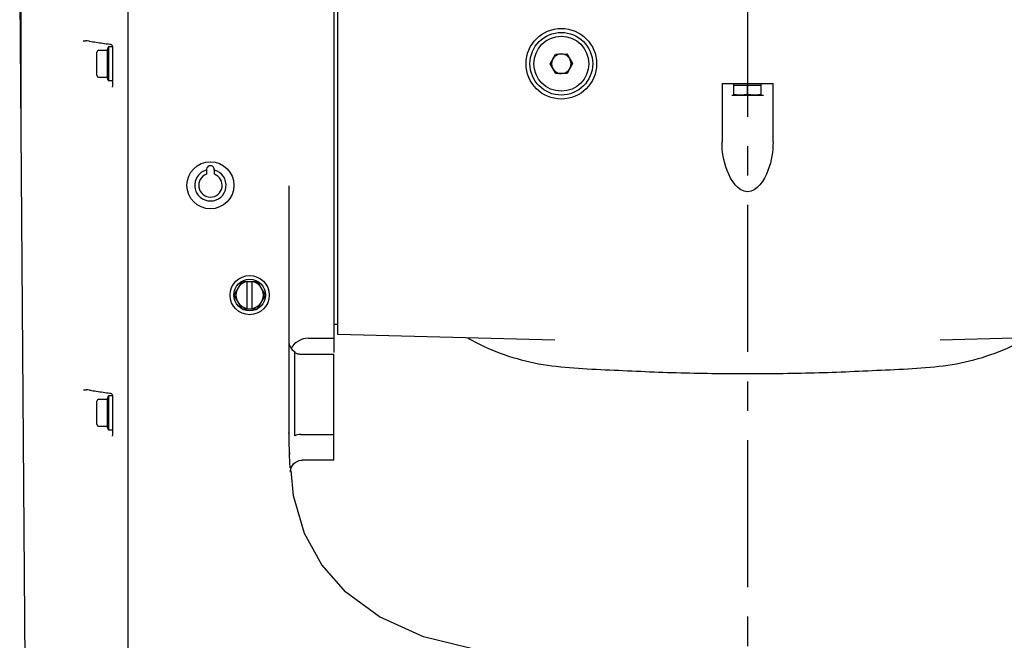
# Model space of a CAD drawing. Header units: millimetres. Extents: x 7426 to 8300, y 124 to 421.
# Tile 79 of 130: x 8084.66 to 8097.22, y 269.67 to 277.58. Entities that reach past the tile are written whole.
import ezdxf

# ---------------------------------------------------------------- set-up
doc = ezdxf.new("R2010")
doc.units = ezdxf.units.MM
doc.linetypes.add('BANKLINE1', pattern=[5.5, 4, -1.5])
doc.linetypes.add('CENTER', pattern=[0.6, 0.375, -0.075, 0.075, -0.075])
for name, color, linetype in [('00_COMPONENTS', 7, 'BANKLINE1'), ('DIM', 7, 'Continuous'), ('外形图', 7, 'Continuous')]:
    doc.layers.add(name, color=color, linetype=linetype)
doc.styles.add('微软雅黑', font='msyh.ttc')
doc.dimstyles.new('尺寸标注_1_20比例', dxfattribs={"dimtxt": 2.1, "dimasz": 1.7, "dimexe": 0.5, "dimexo": 0.4, "dimgap": 0.5, "dimtad": 1, "dimdec": 1, "dimlfac": 20, "dimdsep": 46, "dimtxsty": '微软雅黑', "dimcen": 0.09, "dimadec": 0, "dimazin": 0, "dimtp": 0.01, "dimtm": 0.01, "dimtfac": 1, "dimtdec": 1, "dimtofl": 0, "dimtmove": 0, "dimatfit": 3, "dimfxl": 1, "dimtolj": 1, "dimarcsym": 0})

# ---------------------------------------------------------------- blocks, each defined once
blk = doc.blocks.new('*D1485')
at = {"layer": '00_COMPONENTS', "color": 0, "linetype": 'ByBlock', "lineweight": -2, "ltscale": 20}
for p, q in [((8084.682, 276.204), (8084.682, 295.499)), ((8103.847, 278.869), (8103.847, 295.499)), ((8086.382, 294.999), (8102.147, 294.999))]:
    blk.add_line(p, q, dxfattribs=at)
at = {"layer": '00_COMPONENTS', "color": 0}
for points in [[(8086.382, 295.282), (8086.382, 294.716), (8084.682, 294.999)], [(8102.147, 294.716), (8102.147, 295.282), (8103.847, 294.999)]]:
    blk.add_solid(points, dxfattribs=at)
at = {"layer": 'Defpoints', "color": 0}
for p in [(8103.847, 294.999), (8103.847, 278.469), (8084.682, 275.804)]:
    blk.add_point(p, dxfattribs=at)
at = {"layer": '00_COMPONENTS', "color": 0, "insert": (8094.265, 296.584), "char_height": 2.1, "attachment_point": 5, "style": '微软雅黑'}
blk.add_mtext('\\A1;\\A1;384', dxfattribs=at)
blk = doc.blocks.new('*D1523')
at = {"layer": 'Defpoints', "color": 0}
for p in [(8093.947, 287.402), (8093.947, 281.219), (8099.797, 257.093)]:
    blk.add_point(p, dxfattribs=at)
at = {"layer": 'DIM', "color": 0, "linetype": 'ByBlock', "lineweight": -2, "ltscale": 20}
for p, q in [((8093.947, 281.619), (8093.947, 287.902)), ((8099.797, 257.493), (8099.797, 287.902)), ((8092.247, 287.402), (8090.547, 287.402)), ((8099.797, 287.402), (8093.947, 287.402)), ((8101.497, 287.402), (8103.197, 287.402))]:
    blk.add_line(p, q, dxfattribs=at)
at = {"layer": 'DIM', "color": 0}
for points in [[(8092.247, 287.118), (8092.247, 287.685), (8093.947, 287.402)], [(8101.497, 287.685), (8101.497, 287.118), (8099.797, 287.402)]]:
    blk.add_solid(points, dxfattribs=at)
at = {"layer": 'DIM', "color": 0, "insert": (8096.887, 288.975), "char_height": 2.1, "attachment_point": 5, "style": '微软雅黑'}
blk.add_mtext('\\A1;\\A1;117', dxfattribs=at)

msp = doc.modelspace()

# ---------------------------------------------------------------- linework, layer by layer
at = {"layer": '00_COMPONENTS', "linetype": 'CENTER', "ltscale": 5}
msp.add_line((8093.9469, 281.2188), (8093.9469, 221.4993), dxfattribs=at)
at = {"layer": '外形图', "linetype": 'Continuous'}
for p, q in [((8086.0468, 262.9276), (8086.0468, 282.4188)), ((8088.6718, 278.7502), (8088.6718, 273.336)), ((8088.7218, 273.5668), (8088.7218, 278.7499)), ((8084.6642, 278.2804), (8084.7534, 266.0322)), ((8085.4742, 277.3102), (8085.5083, 277.3106)), ((8085.8124, 277.2679), (8085.818, 277.2672)), ((8085.818, 277.2672), (8085.8226, 277.2665)), ((8085.6493, 276.8712), (8085.6493, 277.1662)), ((8085.6743, 277.1912), (8085.7795, 277.1912)), ((8085.7932, 277.2289), (8085.7795, 277.1912)), ((8085.7795, 277.1912), (8085.7795, 276.8462)), ((8085.7968, 277.2387), (8085.7968, 276.7987)), ((8085.7968, 277.2387), (8085.8466, 277.2387)), ((8085.8452, 277.2466), (8085.8468, 277.2378)), ((8085.8468, 277.2378), (8085.8468, 276.7316)), ((8091.4275, 277.0157), (8091.497, 277.1422)), ((8091.497, 277.1422), (8091.6414, 277.1452)), ((8091.6414, 277.1452), (8091.7162, 277.0218)), ((8091.5023, 276.8922), (8091.4275, 277.0157)), ((8091.7162, 277.0218), (8091.6466, 276.8953)), ((8091.6466, 276.8953), (8091.5023, 276.8922)), ((8085.6743, 276.8462), (8085.7795, 276.8462)), ((8085.7932, 276.8086), (8085.7795, 276.8462)), ((8085.8468, 276.7987), (8085.7968, 276.7987)), ((8093.6219, 276.7687), (8093.6219, 276.0215)), ((8093.6219, 276.7687), (8094.2719, 276.7687)), ((8093.7719, 276.6194), (8093.7719, 276.7687)), ((8094.1219, 276.6194), (8094.1219, 276.7687)), ((8094.2719, 276.0215), (8094.2719, 276.7687)), ((8093.7719, 276.7437), (8094.1219, 276.7437)), ((8093.9469, 276.626), (8093.9469, 276.7437)), ((8093.7448, 276.6187), (8094.1489, 276.6187)), ((8093.7719, 276.6194), (8093.7745, 276.6187)), ((8094.1193, 276.6187), (8093.7745, 276.6187)), ((8094.1193, 276.6187), (8094.1219, 276.6194)), ((8087.0468, 275.6683), (8087.0468, 275.6101)), ((8087.1468, 275.6101), (8087.1468, 275.6683)), ((8088.0968, 275.4613), (8088.0968, 272.3027)), ((8087.4958, 274.2437), (8087.3947, 274.0687)), ((8087.4958, 274.2437), (8087.6978, 274.2437)), ((8087.5668, 273.8937), (8087.5668, 274.2437)), ((8087.6268, 274.2437), (8087.6268, 273.8937)), ((8087.7989, 274.0687), (8087.6978, 274.2437)), ((8087.3947, 274.0687), (8087.4958, 273.8937)), ((8087.6978, 273.8937), (8087.7989, 274.0687)), ((8087.4958, 273.8937), (8087.6978, 273.8937)), ((8088.7218, 273.6937), (8088.6718, 273.6937)), ((8088.3468, 273.5187), (8088.6718, 273.5187)), ((8091.4901, 273.4942), (8088.7218, 273.5667)), ((8091.4902, 273.4942), (8091.4901, 273.4942)), ((8096.4037, 273.4942), (8096.4036, 273.4942)), ((8098.9719, 273.5615), (8096.4037, 273.4942)), ((8088.1718, 272.2736), (8088.1718, 273.3488)), ((8088.2468, 273.3166), (8088.6718, 273.3166)), ((8088.6718, 271.9632), (8088.6718, 273.3166)), ((8085.4797, 272.8599), (8085.5139, 272.8603)), ((8085.6743, 272.7412), (8085.7795, 272.7412)), ((8085.7932, 272.7788), (8085.7795, 272.7412)), ((8085.7795, 272.7412), (8085.7795, 272.3962)), ((8085.7968, 272.7887), (8085.7968, 272.3487)), ((8085.7968, 272.7887), (8085.8468, 272.7887)), ((8085.8124, 272.8186), (8085.8181, 272.8178)), ((8085.8181, 272.8178), (8085.8226, 272.8172)), ((8085.8452, 272.7973), (8085.8468, 272.7885)), ((8085.8468, 272.7885), (8085.8468, 272.2822)), ((8085.6493, 272.4212), (8085.6493, 272.7162)), ((8085.6743, 272.3962), (8085.7795, 272.3962)), ((8085.7932, 272.3585), (8085.7795, 272.3962)), ((8085.8468, 272.3487), (8085.7968, 272.3487)), ((8088.0972, 272.3027), (8088.0971, 272.3117)), ((8088.2484, 272.2931), (8088.6718, 272.2931)), ((8088.6718, 271.9631), (8088.2668, 271.9631)), ((8088.1583, 271.5115), (8088.1279, 271.8314))]:
    msp.add_line(p, q, dxfattribs=at)
for points in [[(8085.8226, 277.2665), (8085.8289, 277.2645), (8085.8342, 277.2614), (8085.8385, 277.2575), (8085.8422, 277.2528), (8085.8452, 277.2466)], [(8085.8468, 276.7316), (8085.8455, 276.724), (8085.8438, 276.7204)], [(8085.8226, 272.8172), (8085.8289, 272.8151), (8085.8341, 272.812), (8085.8385, 272.8082), (8085.8422, 272.8035), (8085.8452, 272.7973)], [(8085.8468, 272.2822), (8085.8455, 272.2746), (8085.8438, 272.271)], [(8088.1169, 271.8117), (8088.1169, 271.8114), (8088.1169, 271.8158), (8088.1181, 271.8322), (8088.1225, 271.8539), (8088.1305, 271.8757), (8088.1424, 271.8969)], [(8088.1424, 271.8969), (8088.1583, 271.9167), (8088.178, 271.934)], [(8088.178, 271.934), (8088.2011, 271.948), (8088.2273, 271.9578), (8088.2561, 271.9627), (8088.2668, 271.9631)], [(8093.9469, 269.4123), (8091.7449, 269.4266), (8090.5805, 269.5248), (8089.8154, 269.7103), (8089.253, 269.9674), (8088.8242, 270.2808), (8088.5174, 270.6277), (8088.2977, 271.029), (8088.1583, 271.5115)]]:
    msp.add_lwpolyline(points, dxfattribs=at)
for centre, radius in [((8091.5718, 277.0187), 0.45), ((8091.5718, 277.0187), 0.4), ((8091.5718, 277.0187), 0.35), ((8087.0968, 275.4687), 0.3), ((8087.5968, 274.0687), 0.25), ((8087.5968, 274.0687), 0.2021)]:
    msp.add_circle(centre, radius, dxfattribs=at)
for centre, radius, start, end in [((8085.494, 276.9096), 0.4012, 82.7167, 87.94919), ((8085.4905, 276.88), 0.431, 81.32825, 82.76071), ((8087.565, 289.9841), 12.8363, 260.99333, 261.36439), ((8087.6947, 290.838), 13.7, 261.36436, 261.73749), ((8087.8191, 291.6937), 14.5647, 261.73714, 262.08097), ((8085.6743, 277.1662), 0.025, 90, 180), ((8085.8073, 277.2237), 0.015, 134.44366, 160), ((8091.5718, 277.0187), 0.125, 91.21135, 270.0553), ((8091.5718, 277.0187), 0.125, 271.21135, 90.0553), ((8085.6743, 276.8712), 0.025, 180, 270), ((8085.8073, 276.8137), 0.015, 200, 225.55634), ((8093.8828, 277.3434), 0.726, 261.21171, 262.51846), ((8094.011, 277.3434), 0.726, 277.48154, 278.78829), ((8087.0968, 275.6687), 0.05, 352.91668, 187.82504), ((8087.0968, 275.4687), 0.2, 270.03097, 75.64923), ((8087.0968, 275.4687), 0.15, 109.47122, 70.52878), ((8087.5968, 274.0687), 0.175, 99.87089, 260.12911), ((8087.5968, 274.0687), 0.175, 279.87089, 80.12911), ((8088.3468, 273.2687), 0.25, 90, 151.62229), ((8088.2468, 273.4787), 0.15, 180, 240), ((8085.4995, 272.4567), 0.4038, 82.72647, 87.94969), ((8085.4959, 272.4261), 0.4346, 81.35537, 82.77166), ((8087.5726, 285.586), 12.8881, 261.02138, 261.38316), ((8087.6992, 286.4213), 13.7329, 261.38314, 261.74755), ((8085.6743, 272.7162), 0.025, 90, 180), ((8087.8205, 287.2569), 14.5773, 261.74721, 262.08215), ((8085.8073, 272.7737), 0.015, 134.44366, 160), ((8085.6743, 272.4212), 0.025, 180, 270), ((8108.7958, 272.3934), 20.699, 179.99225, 180.36991), ((8085.8073, 272.3637), 0.015, 200, 225.55634), ((8096.8719, 272.3815), 8.7751, 180.51402, 181.17254), ((8101.6378, 272.3462), 13.5408, 180.36574, 180.77128), ((8102.2026, 272.3872), 14.1058, 180.46448, 180.71881), ((8094.9611, 272.3329), 6.8636, 181.88265, 182.4578)]:
    msp.add_arc(centre, radius, start, end, dxfattribs=at)
for points in [[(8093.8594, 276.6187), (8093.8356, 276.6187), (8093.8118, 276.6205), (8093.7883, 276.6236)], [(8093.9469, 276.626), (8093.918, 276.6215), (8093.8886, 276.6187), (8093.8594, 276.6187)], [(8094.0344, 276.6187), (8094.0051, 276.6187), (8093.9758, 276.6215), (8093.9469, 276.626)], [(8094.1055, 276.6236), (8094.0819, 276.6205), (8094.0581, 276.6187), (8094.0344, 276.6187)], [(8086.9836, 275.6343), (8086.9634, 275.6207), (8086.9456, 275.6028), (8086.9318, 275.5827)], [(8087.0451, 275.6616), (8087.0234, 275.656), (8087.0022, 275.6468), (8086.9836, 275.6343)], [(8086.9653, 275.3173), (8087.0005, 275.2866), (8087.0501, 275.2687), (8087.0969, 275.2688)], [(8088.2484, 272.2931), (8088.222, 272.2931), (8088.1949, 272.2863), (8088.1718, 272.2736)]]:
    msp.add_open_spline(points, degree=3, dxfattribs=at)
for points, knots in [([(8093.9469, 275.3874), (8093.8218, 275.3874), (8093.6526, 275.6683), (8093.6219, 275.8982), (8093.6219, 276.0215)], [0, 0, 0, 0, 0.5035734, 1, 1, 1, 1]), ([(8094.2719, 276.0215), (8094.2719, 275.8982), (8094.2412, 275.6683), (8094.0719, 275.3874), (8093.9469, 275.3874)], [0, 0, 0, 0, 0.4964236, 1, 1, 1, 1]), ([(8086.9318, 275.5827), (8086.9048, 275.5434), (8086.8786, 275.4412), (8086.9293, 275.3487), (8086.9653, 275.3173)], [0, 0, 0, 0, 0.500096, 1, 1, 1, 1]), ([(8090.3789, 273.5203), (8090.642, 273.3728), (8091.2211, 273.1572), (8092.1318, 273.1193), (8093.0378, 273.0738), (8093.6439, 273.0687), (8093.9469, 273.0687)], [0, 0, 0, 0, 0.2492803, 0.4993846, 0.7495949, 1, 1, 1, 1]), ([(8093.9469, 273.0687), (8094.2499, 273.0687), (8094.8562, 273.0738), (8095.7625, 273.1189), (8096.6733, 273.1575), (8097.2527, 273.373), (8097.5157, 273.5208)], [0, 0, 0, 0, 0.2504057, 0.5006203, 0.7507213, 1, 1, 1, 1]), ([(8088.1718, 273.3353), (8088.1774, 273.3323), (8088.1891, 273.327), (8088.2013, 273.3231), (8088.2075, 273.3216)], [0, 0, 0, 0, 0.49629, 1, 1, 1, 1]), ([(8088.2075, 273.3216), (8088.2139, 273.3199), (8088.227, 273.3175), (8088.2402, 273.3166), (8088.2468, 273.3166)], [0, 0, 0, 0, 0.5015689, 1, 1, 1, 1]), ([(8088.0982, 272.1639), (8088.0986, 272.1347), (8088.1005, 272.0356), (8088.1043, 271.9364), (8088.1103, 271.8667)], [0, 0, 0, 0, 0.2942065, 1, 1, 1, 1])]:
    msp.add_open_spline(points, degree=3, knots=knots, dxfattribs=at)

# ---------------------------------------------------------------- dimensions: what is measured, and where the dimension line sits
at = {"layer": '00_COMPONENTS', "linetype": 'ByBlock', "ltscale": 20}
dim = msp.add_linear_dim(base=(8103.847, 294.999), p1=(8084.6823, 275.8037), p2=(8103.847, 278.4688), text='\\A1;384', dimstyle='尺寸标注_1_20比例', dxfattribs=at)
dim.commit()
dim.dimension.update_dxf_attribs({"geometry": '*D1485', "text_midpoint": (8094.2646, 294.999), "dimtype": 160})
at = {"layer": 'DIM', "linetype": 'ByBlock', "ltscale": 20}
dim = msp.add_linear_dim(base=(8093.9469, 287.4017), p1=(8099.7969, 257.0935), p2=(8093.9469, 281.2188), text='\\A1;117', dimstyle='尺寸标注_1_20比例', dxfattribs=at)
dim.commit()
dim.dimension.update_dxf_attribs({"geometry": '*D1523', "text_midpoint": (8096.8874, 287.4017), "dimtype": 160})

doc.saveas('drawing.dxf')
